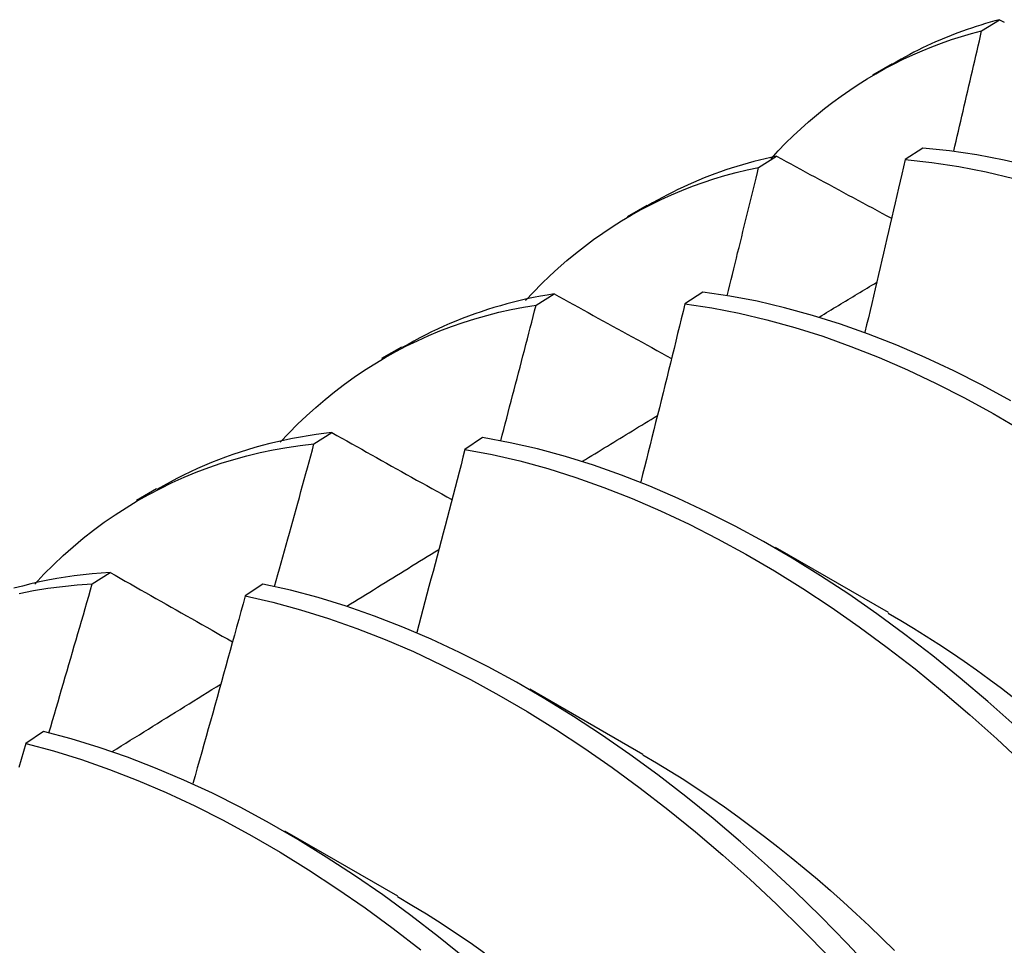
# Model space of a CAD drawing. Header units: inches. Extents: x 17 to 237, y 17 to 149.
# Tile 78 of 118: x 212.024 to 212.163, y 90.127 to 90.258. Entities that reach past the tile are written whole.
import ezdxf

# ---------------------------------------------------------------- set-up
doc = ezdxf.new("R2010")
doc.units = ezdxf.units.IN
doc.header["$MEASUREMENT"] = 0
doc.layers.add('Visible Edges(ANSI)', color=7, linetype='Continuous', lineweight=25)

msp = doc.modelspace()

# ---------------------------------------------------------------- linework, layer by layer
at = {"layer": 'Visible Edges(ANSI)'}
for p, q in [((212.16002, 90.25689), (212.16258, 90.25845)), ((212.14459, 90.25064), (212.1474, 90.25226)), ((212.1284, 90.23752), (212.13095, 90.2391)), ((212.1517, 90.24026), (212.14918, 90.23862)), ((212.10979, 90.23055), (212.1126, 90.23217)), ((212.09684, 90.21801), (212.09939, 90.21959)), ((212.12047, 90.21982), (212.11794, 90.21816)), ((212.07499, 90.21046), (212.0778, 90.21208)), ((212.06535, 90.19833), (212.06789, 90.19993)), ((212.08927, 90.19922), (212.08675, 90.19754)), ((212.04019, 90.19036), (212.043, 90.19199)), ((212.13077, 90.18369), (212.14679, 90.17447)), ((212.03391, 90.17851), (212.03645, 90.18012)), ((212.05812, 90.17846), (212.0556, 90.17678)), ((212.09598, 90.1636), (212.11199, 90.15438)), ((212.02699, 90.15756), (212.02448, 90.15586)), ((212.06118, 90.14351), (212.07719, 90.13429))]:
    msp.add_line(p, q, dxfattribs=at)
at = {"layer": 'Visible Edges(ANSI)', "flags": 128}
for points in [[(212.16258, 90.25845), (212.16191, 90.25827), (212.16124, 90.25808), (212.16057, 90.25789), (212.15991, 90.25769), (212.15926, 90.25748), (212.1586, 90.25727), (212.15795, 90.25705), (212.1573, 90.25682), (212.15666, 90.25658), (212.15602, 90.25634), (212.15538, 90.25609), (212.15475, 90.25583), (212.15412, 90.25557), (212.1535, 90.25529), (212.15287, 90.25501), (212.15226, 90.25473), (212.15164, 90.25444), (212.15103, 90.25414), (212.15042, 90.25383), (212.14982, 90.25352), (212.14922, 90.2532), (212.14863, 90.25287), (212.14804, 90.25254), (212.14745, 90.2522)], [(212.16258, 90.25845), (212.16324, 90.2581)], [(212.13016, 90.23875), (212.13118, 90.23985), (212.13223, 90.24093), (212.1333, 90.24197), (212.13438, 90.24299), (212.13549, 90.24398), (212.13662, 90.24493), (212.13776, 90.24586), (212.13893, 90.24676), (212.14011, 90.24763), (212.14132, 90.24847), (212.14254, 90.24928), (212.14378, 90.25006), (212.14504, 90.2508), (212.14631, 90.25152), (212.14761, 90.2522), (212.14892, 90.25285), (212.15025, 90.25347), (212.15159, 90.25406), (212.15296, 90.25462), (212.15434, 90.25514), (212.15573, 90.25563), (212.15715, 90.25608), (212.15858, 90.2565), (212.16002, 90.25689)], [(212.15606, 90.23981), (212.15623, 90.24052), (212.1564, 90.24123), (212.15657, 90.24194), (212.15673, 90.24266), (212.1569, 90.24337), (212.15707, 90.24408), (212.15723, 90.24479), (212.1574, 90.2455), (212.15756, 90.24622), (212.15773, 90.24693), (212.1579, 90.24764), (212.15806, 90.24835), (212.15823, 90.24906), (212.15839, 90.24978), (212.15855, 90.25049), (212.15872, 90.2512), (212.15888, 90.25191), (212.15905, 90.25262), (212.15921, 90.25333), (212.15937, 90.25405), (212.15953, 90.25476), (212.1597, 90.25547), (212.15986, 90.25618), (212.16002, 90.25689)], [(212.13095, 90.2391), (212.13013, 90.23892), (212.12932, 90.23873), (212.12851, 90.23854), (212.1277, 90.23833), (212.1269, 90.23812), (212.12611, 90.23789), (212.12532, 90.23765), (212.12453, 90.2374), (212.12375, 90.23715), (212.12298, 90.23688), (212.12221, 90.2366), (212.12144, 90.23631), (212.12068, 90.23602), (212.11993, 90.23571), (212.11918, 90.23539), (212.11843, 90.23506), (212.11769, 90.23472), (212.11696, 90.23438), (212.11623, 90.23402), (212.1155, 90.23365), (212.11479, 90.23327), (212.11407, 90.23289), (212.11337, 90.23249), (212.11266, 90.23208)], [(212.13095, 90.2391), (212.13163, 90.23873), (212.1323, 90.23836), (212.13298, 90.238), (212.13365, 90.23763), (212.13433, 90.23727), (212.13501, 90.2369), (212.13568, 90.23653), (212.13636, 90.23617), (212.13704, 90.2358), (212.13772, 90.23544), (212.1384, 90.23507), (212.13908, 90.2347), (212.13976, 90.23434), (212.14044, 90.23397), (212.14112, 90.2336), (212.1418, 90.23324), (212.14248, 90.23287), (212.14316, 90.2325), (212.14384, 90.23214), (212.14453, 90.23177), (212.14521, 90.2314), (212.14589, 90.23103), (212.14658, 90.23067), (212.14726, 90.2303)], [(212.16712, 90.23764), (212.16321, 90.23856), (212.15933, 90.23931), (212.15549, 90.23988), (212.1517, 90.24026)], [(212.14918, 90.23862), (212.14894, 90.2376), (212.14871, 90.23658), (212.14848, 90.23557), (212.14824, 90.23455), (212.14801, 90.23353), (212.14777, 90.23251), (212.14754, 90.23149), (212.1473, 90.23048), (212.14707, 90.22946), (212.14683, 90.22844), (212.14659, 90.22742), (212.14636, 90.2264), (212.14612, 90.22538), (212.14588, 90.22437), (212.14564, 90.22335), (212.1454, 90.22233), (212.14516, 90.22131), (212.14492, 90.22029), (212.14468, 90.21927), (212.14444, 90.21825), (212.1442, 90.21723), (212.14396, 90.21621), (212.14371, 90.21519), (212.14347, 90.21417)], [(212.14918, 90.23862), (212.15297, 90.23822), (212.15681, 90.23763), (212.16069, 90.23688), (212.16461, 90.23594)], [(212.09536, 90.21865), (212.09648, 90.21985), (212.09763, 90.22102), (212.0988, 90.22215), (212.09999, 90.22324), (212.10121, 90.2243), (212.10245, 90.22533), (212.10371, 90.22632), (212.10499, 90.22728), (212.1063, 90.2282), (212.10763, 90.22909), (212.10898, 90.22994), (212.11035, 90.23075), (212.11175, 90.23153), (212.11316, 90.23226), (212.1146, 90.23296), (212.11605, 90.23363), (212.11753, 90.23425), (212.11902, 90.23484), (212.12054, 90.23539), (212.12207, 90.23589), (212.12363, 90.23636), (212.1252, 90.23679), (212.12679, 90.23718), (212.1284, 90.23752)], [(212.12393, 90.21933), (212.12412, 90.22009), (212.1243, 90.22085), (212.12449, 90.22161), (212.12468, 90.22236), (212.12487, 90.22312), (212.12506, 90.22388), (212.12525, 90.22464), (212.12543, 90.2254), (212.12562, 90.22616), (212.12581, 90.22691), (212.126, 90.22767), (212.12618, 90.22843), (212.12637, 90.22919), (212.12655, 90.22995), (212.12674, 90.2307), (212.12693, 90.23146), (212.12711, 90.23222), (212.1273, 90.23298), (212.12748, 90.23374), (212.12767, 90.23449), (212.12785, 90.23525), (212.12803, 90.23601), (212.12822, 90.23677), (212.1284, 90.23752)], [(212.13701, 90.21631), (212.13735, 90.21652), (212.13769, 90.21672), (212.13803, 90.21693), (212.13837, 90.21714), (212.13871, 90.21734), (212.13904, 90.21755), (212.13938, 90.21775), (212.13972, 90.21796), (212.14006, 90.21816), (212.1404, 90.21837), (212.14074, 90.21857), (212.14108, 90.21878), (212.14142, 90.21898), (212.14176, 90.21919), (212.14209, 90.21939), (212.14243, 90.2196), (212.14277, 90.2198), (212.14311, 90.22001), (212.14345, 90.22021), (212.14379, 90.22042), (212.14413, 90.22062), (212.14447, 90.22083), (212.14481, 90.22103), (212.14515, 90.22124)], [(212.09939, 90.21959), (212.09842, 90.21943), (212.09745, 90.21926), (212.0965, 90.21907), (212.09554, 90.21887), (212.0946, 90.21865), (212.09366, 90.21842), (212.09272, 90.21818), (212.0918, 90.21792), (212.09087, 90.21765), (212.08996, 90.21737), (212.08905, 90.21707), (212.08815, 90.21676), (212.08726, 90.21643), (212.08637, 90.21609), (212.08549, 90.21574), (212.08461, 90.21537), (212.08375, 90.215), (212.08289, 90.2146), (212.08203, 90.2142), (212.08119, 90.21378), (212.08035, 90.21335), (212.07952, 90.2129), (212.07869, 90.21244), (212.07788, 90.21197)], [(212.09939, 90.21959), (212.10008, 90.21921), (212.10077, 90.21883), (212.10146, 90.21845), (212.10215, 90.21807), (212.10284, 90.21769), (212.10353, 90.21731), (212.10422, 90.21693), (212.10492, 90.21655), (212.10561, 90.21617), (212.1063, 90.21578), (212.107, 90.2154), (212.10769, 90.21502), (212.10839, 90.21464), (212.10908, 90.21426), (212.10978, 90.21388), (212.11047, 90.2135), (212.11117, 90.21311), (212.11187, 90.21273), (212.11256, 90.21235), (212.11326, 90.21197), (212.11396, 90.21159), (212.11466, 90.21121), (212.11536, 90.21082), (212.11606, 90.21044)], [(212.16415, 90.20443), (212.16011, 90.20663), (212.15607, 90.20868), (212.15204, 90.21057), (212.14801, 90.21231), (212.144, 90.21389), (212.14, 90.2153), (212.13603, 90.21655), (212.13209, 90.21763), (212.12818, 90.21854), (212.1243, 90.21927), (212.12047, 90.21982)], [(212.11794, 90.21816), (212.11769, 90.21711), (212.11743, 90.21606), (212.11718, 90.21501), (212.11692, 90.21396), (212.11666, 90.21291), (212.11641, 90.21186), (212.11615, 90.21081), (212.11589, 90.20976), (212.11563, 90.20871), (212.11537, 90.20766), (212.11511, 90.20661), (212.11485, 90.20556), (212.11459, 90.2045), (212.11433, 90.20345), (212.11406, 90.2024), (212.1138, 90.20135), (212.11354, 90.2003), (212.11328, 90.19925), (212.11301, 90.1982), (212.11275, 90.19715), (212.11248, 90.1961), (212.11222, 90.19505), (212.11195, 90.19399), (212.11168, 90.19294)], [(212.11794, 90.21816), (212.12178, 90.21759), (212.12566, 90.21685), (212.12957, 90.21593), (212.13352, 90.21484), (212.13749, 90.21358), (212.14149, 90.21215), (212.1455, 90.21056), (212.14953, 90.20881), (212.15357, 90.20691), (212.15761, 90.20484), (212.16165, 90.20263), (212.16568, 90.20027)], [(212.06056, 90.19856), (212.06178, 90.19985), (212.06302, 90.20111), (212.06429, 90.20232), (212.0656, 90.2035), (212.06692, 90.20463), (212.06828, 90.20572), (212.06966, 90.20678), (212.07107, 90.20779), (212.0725, 90.20876), (212.07396, 90.20968), (212.07544, 90.21057), (212.07695, 90.21141), (212.07848, 90.21221), (212.08004, 90.21296), (212.08162, 90.21367), (212.08322, 90.21434), (212.08485, 90.21496), (212.0865, 90.21553), (212.08817, 90.21606), (212.08986, 90.21654), (212.09157, 90.21698), (212.09331, 90.21737), (212.09507, 90.21771), (212.09684, 90.21801)], [(212.09183, 90.19877), (212.09204, 90.19957), (212.09225, 90.20037), (212.09247, 90.20117), (212.09268, 90.20197), (212.09289, 90.20278), (212.0931, 90.20358), (212.09331, 90.20438), (212.09352, 90.20518), (212.09373, 90.20598), (212.09394, 90.20678), (212.09415, 90.20759), (212.09436, 90.20839), (212.09457, 90.20919), (212.09478, 90.20999), (212.09498, 90.21079), (212.09519, 90.21159), (212.0954, 90.2124), (212.09561, 90.2132), (212.09581, 90.214), (212.09602, 90.2148), (212.09623, 90.2156), (212.09643, 90.2164), (212.09664, 90.2172), (212.09684, 90.21801)], [(212.10341, 90.19586), (212.10386, 90.19613), (212.1043, 90.1964), (212.10474, 90.19667), (212.10519, 90.19694), (212.10563, 90.19721), (212.10607, 90.19748), (212.10652, 90.19775), (212.10696, 90.19802), (212.1074, 90.19829), (212.10785, 90.19856), (212.10829, 90.19884), (212.10873, 90.19911), (212.10918, 90.19938), (212.10962, 90.19965), (212.11006, 90.19992), (212.11051, 90.20019), (212.11095, 90.20046), (212.11139, 90.20073), (212.11184, 90.201), (212.11228, 90.20127), (212.11272, 90.20154), (212.11317, 90.20181), (212.11361, 90.20208), (212.11405, 90.20235)], [(212.06789, 90.19993), (212.06676, 90.1998), (212.06564, 90.19965), (212.06453, 90.19948), (212.06343, 90.1993), (212.06233, 90.1991), (212.06124, 90.19887), (212.06016, 90.19863), (212.05909, 90.19838), (212.05802, 90.1981), (212.05697, 90.19781), (212.05592, 90.19749), (212.05488, 90.19716), (212.05385, 90.19682), (212.05283, 90.19645), (212.05181, 90.19607), (212.05081, 90.19567), (212.04981, 90.19526), (212.04882, 90.19482), (212.04784, 90.19437), (212.04687, 90.1939), (212.04591, 90.19342), (212.04496, 90.19292), (212.04402, 90.1924), (212.04309, 90.19186)], [(212.06789, 90.19993), (212.06859, 90.19953), (212.0693, 90.19914), (212.07, 90.19875), (212.07071, 90.19835), (212.07141, 90.19796), (212.07212, 90.19756), (212.07282, 90.19717), (212.07353, 90.19677), (212.07424, 90.19638), (212.07495, 90.19598), (212.07565, 90.19559), (212.07636, 90.19519), (212.07707, 90.1948), (212.07778, 90.1944), (212.07849, 90.194), (212.0792, 90.19361), (212.07991, 90.19321), (212.08063, 90.19281), (212.08134, 90.19242), (212.08205, 90.19202), (212.08277, 90.19162), (212.08348, 90.19123), (212.08419, 90.19083), (212.08491, 90.19043)], [(212.16471, 90.15841), (212.16088, 90.16183), (212.157, 90.16513), (212.15309, 90.1683), (212.14915, 90.17134), (212.14518, 90.17424), (212.14118, 90.17701), (212.13717, 90.17965), (212.13314, 90.18214), (212.12911, 90.18448), (212.12507, 90.18668), (212.12103, 90.18872), (212.117, 90.19061), (212.11297, 90.19234), (212.10896, 90.19391), (212.10497, 90.19531), (212.101, 90.19655), (212.09706, 90.19761), (212.09315, 90.1985), (212.08927, 90.19922)], [(212.02576, 90.17847), (212.02707, 90.17986), (212.02841, 90.1812), (212.02979, 90.1825), (212.0312, 90.18375), (212.03264, 90.18495), (212.03411, 90.18611), (212.03562, 90.18722), (212.03715, 90.18828), (212.03871, 90.18929), (212.0403, 90.19025), (212.04192, 90.19117), (212.04357, 90.19203), (212.04524, 90.19284), (212.04694, 90.19361), (212.04867, 90.19432), (212.05042, 90.19498), (212.0522, 90.19558), (212.05401, 90.19614), (212.05584, 90.19664), (212.0577, 90.19709), (212.05957, 90.19748), (212.06148, 90.19782), (212.0634, 90.19811), (212.06535, 90.19833)], [(212.05977, 90.17811), (212.06001, 90.17896), (212.06025, 90.1798), (212.06048, 90.18064), (212.06072, 90.18148), (212.06095, 90.18233), (212.06119, 90.18317), (212.06142, 90.18401), (212.06165, 90.18486), (212.06189, 90.1857), (212.06212, 90.18654), (212.06235, 90.18738), (212.06259, 90.18823), (212.06282, 90.18907), (212.06305, 90.18991), (212.06328, 90.19075), (212.06351, 90.1916), (212.06374, 90.19244), (212.06397, 90.19328), (212.0642, 90.19412), (212.06443, 90.19496), (212.06466, 90.19581), (212.06489, 90.19665), (212.06512, 90.19749), (212.06535, 90.19833)], [(212.08675, 90.19754), (212.08648, 90.19646), (212.0862, 90.19538), (212.08592, 90.1943), (212.08564, 90.19322), (212.08536, 90.19214), (212.08507, 90.19106), (212.08479, 90.18998), (212.08451, 90.1889), (212.08423, 90.18782), (212.08394, 90.18674), (212.08366, 90.18566), (212.08337, 90.18458), (212.08309, 90.1835), (212.0828, 90.18242), (212.08252, 90.18134), (212.08223, 90.18026), (212.08194, 90.17918), (212.08166, 90.1781), (212.08137, 90.17702), (212.08108, 90.17594), (212.08079, 90.17486), (212.0805, 90.17378), (212.08021, 90.1727), (212.07992, 90.17161)], [(212.08675, 90.19754), (212.09063, 90.19682), (212.09454, 90.19592), (212.09849, 90.19484), (212.10246, 90.19359), (212.10645, 90.19217), (212.11046, 90.19059), (212.11449, 90.18885), (212.11853, 90.18695), (212.12257, 90.18489), (212.1266, 90.18269), (212.13064, 90.18033), (212.13466, 90.17783), (212.13868, 90.17518), (212.14267, 90.1724), (212.14664, 90.16949), (212.15058, 90.16644), (212.15449, 90.16326), (212.15836, 90.15995), (212.16219, 90.15652), (212.16597, 90.15298)], [(212.06999, 90.17532), (212.07054, 90.17566), (212.07108, 90.176), (212.07162, 90.17633), (212.07217, 90.17667), (212.07271, 90.177), (212.07326, 90.17734), (212.0738, 90.17767), (212.07435, 90.17801), (212.07489, 90.17834), (212.07543, 90.17868), (212.07598, 90.17901), (212.07652, 90.17935), (212.07707, 90.17968), (212.07761, 90.18002), (212.07816, 90.18036), (212.0787, 90.18069), (212.07924, 90.18103), (212.07979, 90.18136), (212.08033, 90.1817), (212.08088, 90.18203), (212.08142, 90.18236), (212.08197, 90.1827), (212.08251, 90.18303), (212.08305, 90.18337)], [(212.03645, 90.18012), (212.03516, 90.18003), (212.03389, 90.17992), (212.03262, 90.17978), (212.03136, 90.17962), (212.03011, 90.17944), (212.02887, 90.17924), (212.02763, 90.17901), (212.02641, 90.17876), (212.0252, 90.17849), (212.024, 90.17819), (212.02281, 90.17787)], [(212.03645, 90.18012), (212.03717, 90.17971), (212.03789, 90.1793), (212.0386, 90.17889), (212.03932, 90.17848), (212.04004, 90.17807), (212.04076, 90.17767), (212.04148, 90.17726), (212.0422, 90.17685), (212.04292, 90.17644), (212.04365, 90.17603), (212.04437, 90.17562), (212.04509, 90.17521), (212.04581, 90.1748), (212.04654, 90.17439), (212.04726, 90.17398), (212.04799, 90.17357), (212.04872, 90.17316), (212.04944, 90.17275), (212.05017, 90.17234), (212.0509, 90.17192), (212.05163, 90.17151), (212.05235, 90.1711), (212.05308, 90.17069), (212.05381, 90.17028)], [(212.02356, 90.17712), (212.02558, 90.17753), (212.02762, 90.17787), (212.02969, 90.17814), (212.03179, 90.17836), (212.03391, 90.17851)], [(212.02775, 90.15737), (212.02802, 90.15825), (212.02828, 90.15913), (212.02854, 90.16001), (212.0288, 90.1609), (212.02906, 90.16178), (212.02931, 90.16266), (212.02957, 90.16354), (212.02983, 90.16442), (212.03009, 90.1653), (212.03035, 90.16618), (212.0306, 90.16706), (212.03086, 90.16794), (212.03112, 90.16882), (212.03137, 90.1697), (212.03163, 90.17058), (212.03188, 90.17146), (212.03214, 90.17234), (212.03239, 90.17322), (212.03265, 90.1741), (212.0329, 90.17499), (212.03316, 90.17587), (212.03341, 90.17675), (212.03366, 90.17763), (212.03391, 90.17851)], [(212.14453, 90.12371), (212.1409, 90.12758), (212.13722, 90.13134), (212.13347, 90.13498), (212.12968, 90.13851), (212.12585, 90.14193), (212.12197, 90.14522), (212.11806, 90.14838), (212.11411, 90.15141), (212.11014, 90.15432), (212.10614, 90.15708), (212.10213, 90.15971), (212.0981, 90.1622), (212.09407, 90.16454), (212.09003, 90.16673), (212.08599, 90.16876), (212.08196, 90.17064), (212.07793, 90.17237), (212.07392, 90.17392), (212.06993, 90.17532), (212.06596, 90.17654), (212.06202, 90.17759), (212.05812, 90.17846)], [(212.0556, 90.17678), (212.0553, 90.17567), (212.05499, 90.17456), (212.05469, 90.17346), (212.05438, 90.17235), (212.05408, 90.17124), (212.05377, 90.17013), (212.05347, 90.16903), (212.05316, 90.16792), (212.05285, 90.16681), (212.05254, 90.1657), (212.05224, 90.16459), (212.05193, 90.16349), (212.05162, 90.16238), (212.05131, 90.16127), (212.051, 90.16016), (212.05068, 90.15905), (212.05037, 90.15795), (212.05006, 90.15684), (212.04975, 90.15573), (212.04943, 90.15462), (212.04912, 90.15351), (212.0488, 90.15241), (212.04849, 90.1513), (212.04817, 90.15019)], [(212.0556, 90.17678), (212.05951, 90.17589), (212.06345, 90.17483), (212.06742, 90.17359), (212.07142, 90.17219), (212.07543, 90.17062), (212.07945, 90.16889), (212.08349, 90.16699), (212.08753, 90.16494), (212.09156, 90.16274), (212.0956, 90.16039), (212.09962, 90.15789), (212.10364, 90.15526), (212.10763, 90.15248), (212.1116, 90.14956), (212.11554, 90.14652), (212.11945, 90.14335), (212.12333, 90.14005), (212.12716, 90.13662), (212.13095, 90.13308), (212.13469, 90.12943), (212.13837, 90.12566)], [(212.14678, 90.17436), (212.14858, 90.17331), (212.15038, 90.17222), (212.15217, 90.1711), (212.15396, 90.16994), (212.15575, 90.16876), (212.15753, 90.16754), (212.15931, 90.16629), (212.16108, 90.16501), (212.16285, 90.1637), (212.16461, 90.16236)], [(212.03674, 90.15472), (212.03738, 90.15512), (212.03802, 90.15552), (212.03866, 90.15592), (212.0393, 90.15632), (212.03995, 90.15671), (212.04059, 90.15711), (212.04123, 90.15751), (212.04187, 90.15791), (212.04252, 90.15831), (212.04316, 90.15871), (212.0438, 90.15911), (212.04444, 90.15951), (212.04509, 90.15991), (212.04573, 90.16031), (212.04637, 90.16071), (212.04701, 90.1611), (212.04765, 90.1615), (212.0483, 90.1619), (212.04894, 90.1623), (212.04958, 90.1627), (212.05023, 90.1631), (212.05087, 90.1635), (212.05151, 90.16389), (212.05215, 90.16429)], [(212.08693, 90.12531), (212.08302, 90.12847), (212.07907, 90.1315), (212.0751, 90.1344), (212.0711, 90.13716), (212.06709, 90.13978), (212.06306, 90.14226), (212.05903, 90.14459), (212.05499, 90.14678), (212.05095, 90.14881), (212.04692, 90.15068), (212.0429, 90.15239), (212.03889, 90.15394), (212.0349, 90.15532), (212.03093, 90.15653), (212.02699, 90.15756)], [(212.02448, 90.15586), (212.02415, 90.15473), (212.02382, 90.1536), (212.02349, 90.15246)], [(212.02448, 90.15586), (212.02842, 90.15482), (212.03239, 90.1536), (212.03638, 90.1522), (212.04039, 90.15064), (212.04441, 90.14892), (212.04845, 90.14704), (212.05249, 90.145), (212.05652, 90.1428), (212.06056, 90.14046), (212.06458, 90.13796), (212.0686, 90.13533), (212.07259, 90.13256), (212.07656, 90.12965), (212.08051, 90.12661)], [(212.11198, 90.15428), (212.11391, 90.15314), (212.11585, 90.15196), (212.11778, 90.15075), (212.1197, 90.1495), (212.12162, 90.14821), (212.12354, 90.14688), (212.12545, 90.14552), (212.12735, 90.14412), (212.12925, 90.14269), (212.13114, 90.14122), (212.13301, 90.13972), (212.13488, 90.13819), (212.13674, 90.13662), (212.13859, 90.13502), (212.14043, 90.13339), (212.14225, 90.13172), (212.14406, 90.13003), (212.14586, 90.1283), (212.14765, 90.12654)], [(212.07718, 90.13419), (212.07925, 90.13297), (212.08132, 90.13171), (212.08338, 90.1304), (212.08544, 90.12905), (212.0875, 90.12765), (212.08954, 90.12622)]]:
    msp.add_lwpolyline(points, dxfattribs=at)

doc.saveas('drawing.dxf')
